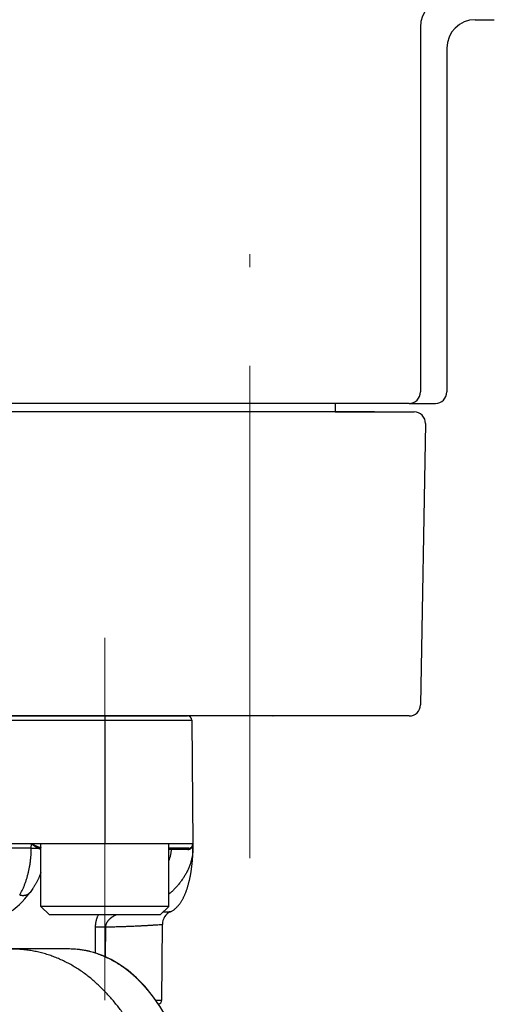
# Model space of a CAD drawing. Header units: millimetres. Extents: x 0 to 1300, y 0 to 891.
# Tile 47 of 141: x 194 to 211, y 494 to 528. Entities that reach past the tile are written whole.
import ezdxf

# ---------------------------------------------------------------- set-up
doc = ezdxf.new("R2010")
doc.units = ezdxf.units.MM
doc.header["$LTSCALE"] = 0.545669
doc.linetypes.add('CENTER', pattern=[50.8, 31.75, -6.35, 6.35, -6.35])
doc.layers.add('NoLayerName_001', color=7, linetype='Continuous')
doc.layers.add('NoLayerName_005', color=7, linetype='Continuous')

msp = doc.modelspace()

# ---------------------------------------------------------------- linework, layer by layer
at = {"layer": 'NoLayerName_001', "color": 7, "linetype": 'Continuous', "lineweight": 25}
for p, q in [((210.42915118, 528.4999394), (211.1, 528.4999394)), ((208.5, 528.23726807), (208.5, 515.3999394)), ((209.42915118, 527.4999394), (209.42915118, 515.3999394)), ((208.1, 514.9999394), (166.9, 514.9999394)), ((205.5, 515), (205.5, 514.7)), ((208.1, 514.9999394), (209.03522709, 514.9999394)), ((206.88986312, 514.7), (166.72027376, 514.7)), ((205.5, 514.7), (208.27972624, 514.7)), ((208.67966532, 514.29301904), (208.50686017, 504.39301904)), ((208.10692109, 504), (166.89307891, 504))]:
    msp.add_line(p, q, dxfattribs=at)
at = {"layer": 'NoLayerName_001', "color": 4, "linetype": 'CENTER', "lineweight": 13}
for p, q in [((202.5, 499), (202.5, 520.25)), ((197.4, 506.75), (197.4, 493.99869092))]:
    msp.add_line(p, q, dxfattribs=at)
at = {"layer": 'NoLayerName_001', "color": 21, "linetype": 'Continuous', "lineweight": 25}
msp.add_line((200.50000189, 504), (174.50000189, 504), dxfattribs=at)
at = {"layer": 'NoLayerName_001', "color": 60, "linetype": 'Continuous', "lineweight": 25}
for p, q in [((174.5379733, 503.85130898), (200.4620267, 503.85130898)), ((174.68796759, 504), (200.31203241, 504)), ((197.39949494, 504), (197.39949494, 499.5)), ((200.4620267, 503.85130898), (200.5, 499.5)), ((200.5, 499.5), (174.5, 499.5)), ((194.8142005, 499.35), (180.1857995, 499.35)), ((194.8142005, 499.35), (194.81512981, 499.5)), ((194.8142005, 499.35), (195.05672512, 499.34899184)), ((200.35, 499.35), (199.65, 499.35)), ((200.44941038, 499.34908406), (200.43724278, 499.3489918)), ((200.5, 499.5), (200.5, 499.35)), ((194.76835843, 497.79057993), (194.76856451, 497.79084721)), ((197.06325363, 496.57903115), (197.05723788, 495.66136483)), ((197.42501179, 496.57728583), (197.41709068, 495.52690013)), ((199.40129761, 493.99869092), (199.42455421, 496.66363364)), ((196.11031949, 495.8), (178.8896805, 495.8)), ((199.18919365, 493.9986909), (199.40129761, 493.99869092))]:
    msp.add_line(p, q, dxfattribs=at)
at = {"layer": 'NoLayerName_001', "color": 140, "linetype": 'Continuous', "lineweight": 25}
msp.add_line((174.68796759, 504), (200.31203241, 504), dxfattribs=at)
at = {"layer": 'NoLayerName_001', "color": 4, "linetype": 'Continuous', "lineweight": 25}
for p, q in [((195.15, 497.3), (195.15, 499.5)), ((199.65, 499.5), (195.15, 499.5)), ((199.65, 497.3), (199.65, 499.5)), ((199.65, 497.3), (195.15, 497.3)), ((195.15, 497.3), (195.45, 497)), ((199.65, 497.3), (199.35, 497)), ((199.35, 497), (195.45, 497))]:
    msp.add_line(p, q, dxfattribs=at)
at = {"layer": 'NoLayerName_001', "color": 60, "linetype": 'Continuous', "lineweight": 25}
for points in [[(194.13866532, 497.1499179), (194.17995682, 497.17766956), (194.24922349, 497.23054053), (194.32197281, 497.29331723), (194.40120792, 497.36869392), (194.48843449, 497.45881768), (194.58372735, 497.56478398), (194.68702927, 497.68782224), (194.76856118, 497.79084979)], [(199.5748427, 493.39914492), (199.33490176, 493.79221507), (199.07921461, 494.15453681), (198.80643207, 494.48685691), (198.51973418, 494.7842481), (198.2235737, 495.04165722), (197.92166243, 495.25833157), (197.62353216, 495.43199922), (197.32160143, 495.57079643), (197.0127634, 495.67660121), (196.69032867, 495.75058079), (196.34353795, 495.79226035), (196.11032637, 495.79999701)]]:
    msp.add_lwpolyline(points, dxfattribs=at)
at = {"layer": 'NoLayerName_001', "color": 7, "linetype": 'Continuous', "lineweight": 25}
for centre, radius, start, end in [((209.5, 528.23726807), 1, 90, 180), ((210.42915118, 527.4999394), 1, 90, 180), ((208.1, 515.3999394), 0.4, 270, 0), ((209.02915118, 515.3999394), 0.4, 270, 0), ((208.27972624, 514.3), 0.4, 359, 90), ((208.10692109, 504.4), 0.4, 270, 359)]:
    msp.add_arc(centre, radius, start, end, dxfattribs=at)
at = {"layer": 'NoLayerName_001', "color": 60, "linetype": 'Continuous', "lineweight": 25}
for centre, radius, start, end in [((200.31203241, 503.85), 0.15, 0.5, 90), ((200.28424976, 403.46030117), 95.84155369, 89.9797395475, 90.3791685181), ((200.35, 499.5), 0.15, 270, 0), ((200.3156638, 499.48046691), 0.17904673, 292.652213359, 309.611488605), ((200.31209329, 499.48516899), 0.18494579, 309.534884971, 312.581898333), ((200.2859891, 499.49890424), 0.21389102, 340.817789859, 345.137038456), ((200.28179814, 499.49990533), 0.21819857, 345.16524657, 356.600256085), ((200.28036045, 499.50000349), 0.21963955, 356.596935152, 359.999090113), ((198.96646003, 499.35020867), 1.53353201, 359.83538004, 359.992200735), ((199.92453944, 496.65927002), 0.5000043, 115.045947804, 179.49996471), ((197.51400573, 552.51570223), 55.93848719, 269.53830585, 269.908846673), ((196.11104895, 492.35910816), 3.44088893, 86.662645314, 90.012146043), ((196.11642803, 492.46400015), 3.33586177, 85.745653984, 86.649998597), ((196.12409379, 492.55992647), 3.23963113, 80.668319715, 85.754999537), ((196.13904707, 492.65947553), 3.13897512, 79.159025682, 80.643013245), ((196.1459103, 492.69568809), 3.10211799, 74.777331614, 79.157728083), ((196.15018049, 492.71146632), 3.08577215, 71.801982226, 74.776913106), ((196.15309572, 492.72083853), 3.07595827, 70.56275302, 71.799047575), ((199.25130332, 494), 0.15, 285.044201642, 359.499962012)]:
    msp.add_arc(centre, radius, start, end, dxfattribs=at)
for points, knots in [([(194.40558305, 497.70137293), (194.41507689, 497.71790729), (194.43438852, 497.75080097), (194.46143673, 497.80123591), (194.48739469, 497.85225491), (194.51209369, 497.90391772), (194.53563166, 497.95612945), (194.55803433, 498.00883745), (194.57935221, 498.06198215), (194.59961318, 498.11552436), (194.61883999, 498.16943572), (194.63705878, 498.22369032), (194.65429507, 498.27826254), (194.67057474, 498.33312666), (194.68592294, 498.38825718), (194.70036764, 498.44362911), (194.71392546, 498.49922289), (194.72660165, 498.55502388), (194.73840428, 498.61101772), (194.74934074, 498.66719032), (194.75941856, 498.72352753), (194.76864537, 498.78001519), (194.77702833, 498.83663918), (194.78457628, 498.89338479), (194.79128941, 498.95023783), (194.79716021, 499.00718414), (194.80218362, 499.06420895), (194.80635075, 499.12129755), (194.8096655, 499.17843509), (194.81208445, 499.2356072), (194.81374069, 499.29279779), (194.81398605, 499.33093515), (194.81421602, 499.34999993)], [0, 0, 0, 0, 0.0571984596, 0.1144168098, 0.1716572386, 0.228916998, 0.2861887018, 0.3434606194, 0.400718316, 0.4579600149, 0.5151922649, 0.5724199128, 0.6296459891, 0.6868717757, 0.7440968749, 0.8013194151, 0.8585393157, 0.915758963, 0.9729803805, 1.0302051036, 1.0874341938, 1.1446682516, 1.2019074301, 1.2591513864, 1.3163982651, 1.3736452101, 1.4308895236, 1.4881287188, 1.5453605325, 1.6025829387, 1.6597941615, 1.7169926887, 1.7169926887, 1.7169926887, 1.7169926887]), ([(194.81512981, 499.49999997), (194.82699615, 499.49211335), (194.84675995, 499.47894935), (194.87052919, 499.46323177), (194.88640246, 499.4527943), (194.89832517, 499.44499162), (194.91026823, 499.43721816), (194.92223463, 499.42947799), (194.93422739, 499.42177534), (194.94624861, 499.41411377), (194.95830398, 499.40650359), (194.97039993, 499.39895745), (194.98254242, 499.39148764), (194.99473741, 499.38410643), (195.00699115, 499.37682666), (195.01930871, 499.36965891), (195.03169968, 499.36262228), (195.04415664, 499.355704), (195.05254238, 499.35124172), (195.05672512, 499.34899184)], [0, 0, 0, 0, 0.04274434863, 0.07123958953, 0.08548769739, 0.09973652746, 0.11398641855, 0.1282377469, 0.14249093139, 0.15674630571, 0.17100311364, 0.18526015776, 0.19951645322, 0.21377127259, 0.22802418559, 0.24227509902, 0.25652429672, 0.27077247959, 0.2850208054, 0.2850208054, 0.2850208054, 0.2850208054]), ([(194.81512995, 499.5), (194.82829262, 499.49403246), (194.85022226, 499.48406907), (194.8765697, 499.47218323), (194.89415156, 499.46429674), (194.90734905, 499.45840529), (194.92055929, 499.45254084), (194.93378418, 499.44670727), (194.94702561, 499.44090851), (194.96028499, 499.43514807), (194.97356563, 499.42943484), (194.9868709, 499.42377876), (195.00020401, 499.41818962), (195.0135681, 499.41267712), (195.02696654, 499.40725149), (195.04040197, 499.40192102), (195.05387965, 499.39670113), (195.06739513, 499.39158073), (195.07645158, 499.38829208), (195.08097403, 499.38663214)], [0, 0, 0, 0, 0.04335673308, 0.07226064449, 0.0867128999, 0.10116559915, 0.11561895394, 0.13007320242, 0.14452861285, 0.1589853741, 0.17344297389, 0.18790069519, 0.20235795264, 0.21681431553, 0.23126952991, 0.24572354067, 0.26017651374, 0.2746288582, 0.28908124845, 0.28908124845, 0.28908124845, 0.28908124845]), ([(195.05671991, 499.34899122), (195.05698745, 499.34969137), (195.05751151, 499.35109563), (195.05836303, 499.3531767), (195.05925189, 499.35524281), (195.06018423, 499.35729255), (195.0611572, 499.35932784), (195.06216966, 499.36134928), (195.06322207, 499.3633555), (195.0643157, 499.36534357), (195.06545135, 499.36731039), (195.0666299, 499.36925279), (195.06785221, 499.37116764), (195.06911915, 499.37305179), (195.07043157, 499.37490209), (195.07179036, 499.37671539), (195.07319634, 499.37848857), (195.07465054, 499.38021833), (195.07615323, 499.38190216), (195.07770752, 499.38353447), (195.07930598, 499.3851212), (195.08042239, 499.38612404), (195.08097403, 499.38663211)], [0, 0, 0, 0, 0.002248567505, 0.004496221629, 0.006744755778, 0.008995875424, 0.011251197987, 0.013512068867, 0.015777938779, 0.018047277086, 0.020318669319, 0.022590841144, 0.024862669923, 0.027133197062, 0.029401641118, 0.031667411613, 0.033930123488, 0.036189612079, 0.038445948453, 0.040699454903, 0.042950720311, 0.045200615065, 0.045200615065, 0.045200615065, 0.045200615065]), ([(195.05671991, 499.34899122), (195.05895496, 499.34785719), (195.06341839, 499.34557886), (195.07014512, 499.34222723), (195.07689377, 499.33892571), (195.08367232, 499.33568801), (195.09048461, 499.33251967), (195.09733559, 499.32942842), (195.10422989, 499.32642139), (195.11117225, 499.32350593), (195.11816734, 499.32068915), (195.12522002, 499.31797885), (195.13233302, 499.31538089), (195.13950696, 499.31291184), (195.14540331, 499.31101556), (195.14891695, 499.30998088), (195.15, 499.30965745)], [0, 0, 0, 0, 0.00751885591, 0.01503376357, 0.02254610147, 0.03005745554, 0.03756964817, 0.04508476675, 0.0526051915, 0.06013362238, 0.06767310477, 0.07522705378, 0.08279926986, 0.09038957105, 0.09798687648, 0.10137780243, 0.10137780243, 0.10137780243, 0.10137780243]), ([(195.08097403, 499.38663214), (195.08349836, 499.38572712), (195.08854269, 499.38390694), (195.09613061, 499.381239), (195.10373303, 499.37861649), (195.11135475, 499.3760516), (195.11899777, 499.37354864), (195.12666483, 499.37111405), (195.13435846, 499.36875362), (195.14208128, 499.36647354), (195.14730252, 499.36499598), (195.14994582, 499.36426599), (195.15, 499.36425102)], [0, 0, 0, 0, 0.008044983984, 0.016087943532, 0.024129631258, 0.032170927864, 0.040212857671, 0.048256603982, 0.056303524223, 0.064355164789, 0.072413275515, 0.072581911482, 0.072581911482, 0.072581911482, 0.072581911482]), ([(200.4999857, 499.34580259), (200.4994817, 499.32444665), (200.49911126, 499.28168752), (200.49472195, 499.21764846), (200.48814524, 499.15374577), (200.47904415, 499.09008276), (200.46761394, 499.02675378), (200.45390693, 498.96385561), (200.43801377, 498.90148422), (200.42001182, 498.83972762), (200.39997527, 498.77865274), (200.37797749, 498.71830234), (200.3540875, 498.658705), (200.32837406, 498.59988811), (200.30090579, 498.54187909), (200.27175143, 498.48470528), (200.24097907, 498.42839391), (200.20865612, 498.37296751), (200.17483452, 498.31845018), (200.1395601, 498.2648634), (200.10287864, 498.21222641), (200.06483564, 498.16055857), (200.02547668, 498.10987921), (199.98484726, 498.06020769), (199.94299259, 498.01156279), (199.89995632, 497.96396254), (199.85578176, 497.91742267), (199.81050766, 497.87196262), (199.76418722, 497.82758437), (199.71681938, 497.78435489), (199.67865505, 497.75090647), (199.65612014, 497.73207872), (199.65, 497.72693186)], [0, 0, 0, 0, 0.0640856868, 0.1282448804, 0.1924780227, 0.2567765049, 0.3211234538, 0.3854944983, 0.4498585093, 0.5141787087, 0.5784384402, 0.6426562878, 0.7068491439, 0.7710288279, 0.8352023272, 0.8993720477, 0.9635360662, 1.0276896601, 1.0918359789, 1.1559816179, 1.2201309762, 1.2842863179, 1.3484478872, 1.4126140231, 1.4767812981, 1.5409464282, 1.605107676, 1.6692621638, 1.7334056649, 1.797532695, 1.8616366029, 1.88562651, 1.88562651, 1.88562651, 1.88562651]), ([(199.73166092, 499.3002618), (199.7303368, 499.2813913), (199.72837414, 499.24356305), (199.72129436, 499.18711571), (199.71189044, 499.13091637), (199.69985259, 499.07506547), (199.68534072, 499.01966612), (199.66895369, 498.96531606), (199.65608724, 498.92991838), (199.65, 498.91242763)], [0, 0, 0, 0, 0.05675068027, 0.11358820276, 0.17055020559, 0.22765803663, 0.28491800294, 0.34232264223, 0.3978818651, 0.3978818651, 0.3978818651, 0.3978818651]), ([(199.73166092, 499.3002618), (199.73164719, 499.30122848), (199.73163802, 499.30315123), (199.73151644, 499.30602614), (199.73131016, 499.30889192), (199.73099312, 499.31177357), (199.73055241, 499.31469614), (199.72997168, 499.31768414), (199.72923892, 499.32075067), (199.72834884, 499.32388544), (199.72729797, 499.32705317), (199.726086, 499.33020547), (199.72471275, 499.33329341), (199.72317793, 499.33626826), (199.72148103, 499.3390815), (199.71962106, 499.34168468), (199.71759627, 499.34403001), (199.71540357, 499.34606698), (199.71303903, 499.34775174), (199.7104964, 499.34900799), (199.70777863, 499.34986206), (199.70588304, 499.34990925), (199.70493486, 499.35)], [0, 0, 0, 0, 0.002900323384, 0.005767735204, 0.008630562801, 0.011518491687, 0.01446253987, 0.017494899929, 0.020647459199, 0.023918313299, 0.027268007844, 0.030656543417, 0.034046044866, 0.037401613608, 0.040692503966, 0.043893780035, 0.046988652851, 0.049971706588, 0.052853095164, 0.055663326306, 0.058457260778, 0.061314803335, 0.061314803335, 0.061314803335, 0.061314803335]), ([(200.31814137, 499.30184882), (200.31816725, 499.30254697), (200.31820521, 499.30394449), (200.31834506, 499.30603783), (200.31853524, 499.30812839), (200.31878522, 499.3102139), (200.31909319, 499.31229249), (200.31946036, 499.31436216), (200.31988713, 499.31642096), (200.32037413, 499.31846691), (200.32092188, 499.32049798), (200.32153091, 499.32251182), (200.322204, 499.32450505), (200.32294373, 499.3264739), (200.3237527, 499.32841459), (200.3246335, 499.3303233), (200.32558875, 499.33219621), (200.32662101, 499.33402952), (200.32773283, 499.33581911), (200.32892535, 499.33755975), (200.3302027, 499.3392415), (200.33156845, 499.34085205), (200.33302573, 499.34237868), (200.33457778, 499.34380858), (200.33622779, 499.34512892), (200.33797823, 499.34632611), (200.3398261, 499.34738424), (200.34175893, 499.3482893), (200.3437601, 499.34902715), (200.34581236, 499.34957001), (200.3478967, 499.3499374), (200.34930181, 499.34996082), (200.35, 499.34999995)], [0, 0, 0, 0, 0.002095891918, 0.004193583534, 0.006292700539, 0.00839292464, 0.010493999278, 0.012595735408, 0.014698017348, 0.016800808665, 0.018904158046, 0.021007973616, 0.023111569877, 0.025214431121, 0.027316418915, 0.029417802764, 0.031519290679, 0.033622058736, 0.035727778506, 0.037837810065, 0.039949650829, 0.042060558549, 0.04416946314, 0.046277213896, 0.048386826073, 0.050503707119, 0.052632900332, 0.054767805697, 0.056899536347, 0.059021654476, 0.061131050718, 0.063228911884, 0.063228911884, 0.063228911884, 0.063228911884]), ([(200.31814137, 499.30184882), (200.31927576, 499.30186065), (200.32154484, 499.30186788), (200.32494714, 499.30197732), (200.32834752, 499.30214607), (200.33174521, 499.30238498), (200.33513949, 499.30269147), (200.33852939, 499.30306661), (200.34191361, 499.30350983), (200.34529057, 499.30402062), (200.34865855, 499.30459843), (200.35201585, 499.3052427), (200.35536075, 499.3059529), (200.35869154, 499.30672847), (200.36200651, 499.30756888), (200.36530393, 499.30847357), (200.36858212, 499.30944197), (200.37183929, 499.3104737), (200.37507401, 499.31156752), (200.37828349, 499.31272552), (200.38147004, 499.31393733), (200.38356918, 499.31480559), (200.38462123, 499.31523191)], [0, 0, 0, 0, 0.003403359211, 0.006806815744, 0.010211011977, 0.013616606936, 0.017024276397, 0.020434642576, 0.023847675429, 0.027262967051, 0.030680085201, 0.034098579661, 0.037517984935, 0.040937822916, 0.044357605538, 0.047776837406, 0.051195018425, 0.054611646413, 0.058026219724, 0.061438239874, 0.064847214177, 0.068252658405, 0.068252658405, 0.068252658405, 0.068252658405]), ([(200.43724429, 499.34899242), (200.4371233, 499.34966018), (200.43686132, 499.3509947), (200.43658568, 499.35301925), (200.43638337, 499.35505704), (200.4362705, 499.35710544), (200.4362472, 499.35915882), (200.43631791, 499.36121237), (200.43648594, 499.36326105), (200.43675488, 499.36529988), (200.4371283, 499.36732384), (200.43760964, 499.36932791), (200.43820265, 499.37130595), (200.43890705, 499.37325101), (200.43971974, 499.37515558), (200.44063803, 499.37701122), (200.44165901, 499.37880961), (200.44278014, 499.38054203), (200.44399758, 499.38220122), (200.44531246, 499.38377442), (200.44670744, 499.38526922), (200.44772665, 499.38616959), (200.44822401, 499.38663071)], [0, 0, 0, 0, 0.002035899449, 0.004078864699, 0.006126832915, 0.008178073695, 0.010231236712, 0.012285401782, 0.014340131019, 0.016395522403, 0.018452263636, 0.020511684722, 0.022575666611, 0.02464405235, 0.026714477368, 0.028784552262, 0.030852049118, 0.032915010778, 0.034971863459, 0.037021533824, 0.039063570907, 0.041098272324, 0.041098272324, 0.041098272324, 0.041098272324]), ([(200.43724278, 499.3489918), (200.43773369, 499.34946413), (200.43871928, 499.35040492), (200.44017515, 499.35183942), (200.44161743, 499.35328771), (200.44304364, 499.35475224), (200.44445433, 499.35623221), (200.44584923, 499.35772768), (200.44722829, 499.35923836), (200.44859137, 499.36076398), (200.44993833, 499.36230427), (200.45126904, 499.36385893), (200.45258337, 499.36542767), (200.45388117, 499.36701021), (200.45516232, 499.36860626), (200.45642667, 499.37021553), (200.45767409, 499.37183774), (200.45890441, 499.37347263), (200.46011768, 499.37511977), (200.46131303, 499.37677939), (200.46249307, 499.37844932), (200.46326279, 499.37957415), (200.4636497, 499.38013501)], [0, 0, 0, 0, 0.002043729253, 0.004087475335, 0.00613136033, 0.008175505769, 0.010220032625, 0.012265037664, 0.014310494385, 0.016356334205, 0.018402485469, 0.020448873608, 0.02249542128, 0.024542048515, 0.026588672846, 0.028635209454, 0.030681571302, 0.032727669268, 0.034773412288, 0.036818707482, 0.038863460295, 0.040907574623, 0.040907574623, 0.040907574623, 0.040907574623]), ([(200.5, 499.35), (200.4995971, 499.34997532), (200.49880961, 499.34989876), (200.49768355, 499.34994678), (200.49663468, 499.34970921), (200.49557333, 499.34964398), (200.49444941, 499.34962419), (200.49328984, 499.3496376), (200.49212964, 499.34964178), (200.49098669, 499.34962668), (200.4894924, 499.3495919), (200.48800794, 499.34954339), (200.48652464, 499.34950388), (200.48540691, 499.34948015), (200.48428436, 499.34946047), (200.47790915, 499.34937059), (200.4692839, 499.34926444), (200.45803424, 499.34915412), (200.45241013, 499.3491094), (200.44941038, 499.34908406)], [0, 0, 0, 0, 0.00121097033, 0.002373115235, 0.003358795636, 0.004418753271, 0.005557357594, 0.006731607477, 0.00789725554, 0.009037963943, 0.010160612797, 0.012381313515, 0.013493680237, 0.014612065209, 0.015735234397, 0.016861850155, 0.033739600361, 0.041612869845, 0.050612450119, 0.050612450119, 0.050612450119, 0.050612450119]), ([(200.45138649, 498.63335779), (200.45332373, 498.64820781), (200.45729163, 498.67789574), (200.46268282, 498.72249889), (200.46775011, 498.76713858), (200.47243503, 498.8118195), (200.47675571, 498.8565366), (200.4807098, 498.90128763), (200.4843004, 498.9460696), (200.48752925, 498.99087973), (200.49039813, 499.03571519), (200.49291001, 499.08057282), (200.49506037, 499.12544957), (200.49683842, 499.17034214), (200.49824035, 499.21524693), (200.49924, 499.26016046), (200.49989363, 499.30507898), (200.49993138, 499.33502681), (200.5, 499.35)], [0, 0, 0, 0, 0.04492756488, 0.08985459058, 0.13478056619, 0.17970569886, 0.22463044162, 0.26955519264, 0.31448029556, 0.35940604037, 0.40433266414, 0.44926029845, 0.4941883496, 0.53911586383, 0.58404208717, 0.62896648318, 0.67388873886, 0.71880877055, 0.71880877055, 0.71880877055, 0.71880877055]), ([(200.4636497, 499.38013501), (200.46415517, 499.38088673), (200.46517358, 499.3823852), (200.46665651, 499.38466284), (200.4681125, 499.38695802), (200.46953664, 499.38927378), (200.4709301, 499.39160902), (200.47229235, 499.39396365), (200.47362339, 499.39633711), (200.47492304, 499.39872881), (200.47619113, 499.40113811), (200.4774275, 499.40356439), (200.47863199, 499.40600702), (200.47980442, 499.40846538), (200.48094463, 499.41093882), (200.48205245, 499.41342674), (200.48312773, 499.4159285), (200.48417021, 499.41844349), (200.48518011, 499.42097097), (200.48615584, 499.42351079), (200.48710246, 499.4260605), (200.48770122, 499.42777149), (200.48800455, 499.42862534)], [0, 0, 0, 0, 0.002717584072, 0.005435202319, 0.008153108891, 0.01087155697, 0.013590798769, 0.016311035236, 0.01903221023, 0.02175418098, 0.024476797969, 0.027199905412, 0.029923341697, 0.032646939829, 0.035370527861, 0.03809392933, 0.040816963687, 0.04353944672, 0.046261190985, 0.048982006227, 0.051701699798, 0.054420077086, 0.054420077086, 0.054420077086, 0.054420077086]), ([(199.71286514, 497.11225824), (199.72621836, 497.1190478), (199.75327365, 497.13200435), (199.79185054, 497.15522199), (199.82911155, 497.18044612), (199.86476236, 497.20790248), (199.89885089, 497.23724482), (199.93138516, 497.26829795), (199.96240661, 497.30087211), (199.99195755, 497.33481521), (200.02009547, 497.36998118), (200.04687793, 497.40622671), (200.07236235, 497.4434085), (200.0966097, 497.48138749), (200.11968904, 497.52004766), (200.14164354, 497.55931912), (200.16253003, 497.59914658), (200.1824063, 497.63947827), (200.20133048, 497.68026224), (200.21935993, 497.72144692), (200.23655546, 497.76298155), (200.25296884, 497.80482559), (200.26862608, 497.84695463), (200.28355894, 497.88934565), (200.2977981, 497.93197641), (200.31137458, 497.97482456), (200.32431928, 498.01786778), (200.3366633, 498.06108423), (200.3484382, 498.10445467), (200.35966065, 498.14796704), (200.37034822, 498.19161134), (200.38051853, 498.2353781), (200.3901892, 498.27925779), (200.39937793, 498.3232409), (200.40810204, 498.367318), (200.41638045, 498.41147983), (200.42422565, 498.4557193), (200.43164968, 498.50003051), (200.4386449, 498.54441072), (200.44528182, 498.58884646), (200.44931934, 498.61852525), (200.45138649, 498.63335779)], [0, 0, 0, 0, 0.0449406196, 0.089926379, 0.1349161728, 0.1798786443, 0.224835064, 0.269790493, 0.3147482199, 0.3597344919, 0.404761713, 0.4498252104, 0.4949048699, 0.5399667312, 0.5849810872, 0.6299612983, 0.6749244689, 0.7198816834, 0.7648383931, 0.8097948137, 0.8547464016, 0.8996903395, 0.9446312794, 0.9895728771, 1.0345169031, 1.0794633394, 1.1244104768, 1.1693550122, 1.2142937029, 1.2592280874, 1.304160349, 1.3490919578, 1.3940236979, 1.4389556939, 1.4838874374, 1.5288178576, 1.5737466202, 1.618674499, 1.663602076, 1.70852967, 1.7534573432, 1.7534573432, 1.7534573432, 1.7534573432]), ([(194.40558305, 497.70137293), (194.40984342, 497.70036176), (194.41835043, 497.69826503), (194.43121661, 497.69556114), (194.44414375, 497.69313325), (194.45713473, 497.69103961), (194.47017804, 497.68927892), (194.48326602, 497.68786588), (194.49638999, 497.68681085), (194.50954149, 497.68612551), (194.52271066, 497.68582073), (194.53588524, 497.6859097), (194.54905044, 497.68640805), (194.56219012, 497.687331), (194.57528811, 497.68869391), (194.58832821, 497.69051213), (194.60129424, 497.69280101), (194.61416961, 497.69557586), (194.62693414, 497.69885094), (194.63956259, 497.70263856), (194.65202475, 497.70695032), (194.6642887, 497.7117974), (194.67632251, 497.71719097), (194.6880941, 497.72314241), (194.69957146, 497.72966224), (194.71071599, 497.73676039), (194.72149221, 497.74442505), (194.73186052, 497.75263624), (194.741786, 497.76136732), (194.75120253, 497.77061641), (194.76016088, 497.78028791), (194.76557733, 497.78719421), (194.76835115, 497.79058555)], [0, 0, 0, 0, 0.01313616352, 0.02628228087, 0.03943530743, 0.05259287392, 0.06575332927, 0.07891578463, 0.09208015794, 0.1052472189, 0.11841845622, 0.13159254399, 0.14476576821, 0.15793572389, 0.17110157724, 0.18426418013, 0.19742618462, 0.21059215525, 0.22376752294, 0.23694983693, 0.25013379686, 0.26331659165, 0.2764981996, 0.28968164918, 0.30287327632, 0.31608168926, 0.32930365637, 0.34252756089, 0.35574275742, 0.36894020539, 0.38211295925, 0.39525667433, 0.39525667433, 0.39525667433, 0.39525667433]), ([(197.16809306, 497), (197.16697333, 496.99778121), (197.16043129, 496.98488535), (197.14905231, 496.96102718), (197.1347174, 496.92810944), (197.12161151, 496.89470959), (197.10974954, 496.86087042), (197.099164, 496.82662303), (197.08988744, 496.79200066), (197.08193426, 496.75703953), (197.07539455, 496.72177806), (197.07005976, 496.68629692), (197.06786774, 496.66248041), (197.06660126, 496.65059326)], [0, 0, 0, 0, 0.00745598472, 0.04338098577, 0.07927736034, 0.1151461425, 0.15099326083, 0.18682715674, 0.22265828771, 0.25849928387, 0.29435951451, 0.33022865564, 0.36609192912, 0.36609192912, 0.36609192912, 0.36609192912]), ([(197.80182714, 497), (197.7963561, 496.99753075), (197.78409811, 496.99209537), (197.76532737, 496.98310135), (197.74550195, 496.973088), (197.72593269, 496.96259719), (197.70662523, 496.95164568), (197.68759508, 496.94022815), (197.66885547, 496.92834525), (197.65042126, 496.91599739), (197.63232101, 496.90316818), (197.61458576, 496.88984189), (197.59724678, 496.8760031), (197.58033634, 496.86163736), (197.563891, 496.84673343), (197.54796434, 496.83127087), (197.53261415, 496.81523337), (197.51789929, 496.79860489), (197.50388012, 496.78137282), (197.49062656, 496.76353178), (197.47824899, 496.74506391), (197.46686278, 496.7259626), (197.45659087, 496.70622108), (197.44753939, 496.68584486), (197.4399042, 496.66486332), (197.43351549, 496.64342936), (197.43078916, 496.62877759), (197.42923548, 496.62150156)], [0, 0, 0, 0, 0.01800735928, 0.04022481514, 0.06243380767, 0.08463498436, 0.10682948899, 0.12901898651, 0.15120568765, 0.17339135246, 0.19557450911, 0.21775477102, 0.23993432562, 0.26211809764, 0.2843099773, 0.30650435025, 0.32869797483, 0.35089338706, 0.37309938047, 0.39532123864, 0.41754538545, 0.43976738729, 0.46199899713, 0.48426995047, 0.50660157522, 0.52895030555, 0.55127048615, 0.55127048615, 0.55127048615, 0.55127048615]), ([(199.45909003, 497.10909003), (199.46900541, 497.10929862), (199.49928519, 497.10994597), (199.54314326, 497.11079203), (199.59066425, 497.11160188), (199.62460943, 497.11207597), (199.65176697, 497.11239462), (199.6721347, 497.1125565), (199.69250361, 497.11274766), (199.7060778, 497.11238012), (199.71286515, 497.11225822)], [0, 0, 0, 0, 0.02975270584, 0.09086008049, 0.13159855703, 0.17233614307, 0.19270568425, 0.2130760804, 0.23344300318, 0.25380831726, 0.25380831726, 0.25380831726, 0.25380831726]), ([(197.06660126, 496.65059326), (197.06580537, 496.63867196), (197.06373873, 496.6148624), (197.06357362, 496.59096389), (197.06325363, 496.57903115)], [0, 0, 0, 0, 0.035843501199, 0.071654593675, 0.071654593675, 0.071654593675, 0.071654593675]), ([(197.42923548, 496.62150156), (197.42823578, 496.61414875), (197.42565193, 496.59952242), (197.4254147, 496.58467166), (197.42500387, 496.57728592)], [0, 0, 0, 0, 0.02226136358, 0.044452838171, 0.044452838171, 0.044452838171, 0.044452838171]), ([(197.42501179, 496.57728583), (197.46140093, 496.57803421), (197.5341803, 496.57948254), (197.64334327, 496.58194563), (197.7464374, 496.58445475), (197.8434623, 496.58701227), (197.9344186, 496.58957943), (198.01930619, 496.59214674), (198.09812548, 496.59468545), (198.1708772, 496.59716346), (198.24362385, 496.5997836), (198.31636489, 496.6025536), (198.38909977, 496.60548043), (198.45576724, 496.60831265), (198.51636866, 496.61101056), (198.5709054, 496.61353854), (198.62543718, 496.61617131), (198.67996355, 496.61891396), (198.73448419, 496.62176832), (198.78899877, 496.62473606), (198.84350698, 496.62781867), (198.89800855, 496.63101624), (198.95250321, 496.63432942), (199.00699083, 496.63775634), (199.06147127, 496.64129559), (199.12804996, 496.64574945), (199.21277378, 496.65160571), (199.28538472, 496.65675768), (199.33380332, 496.66003562), (199.35196261, 496.66121724), (199.37012664, 496.66237789), (199.38829533, 496.66330333), (199.40643782, 496.66456568), (199.41852852, 496.66381146), (199.42455421, 496.66363364)], [0, 0, 0, 0, 0.1091905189, 0.2183811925, 0.3275719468, 0.4185643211, 0.5095568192, 0.6005493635, 0.6733433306, 0.7461371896, 0.8189309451, 0.8917246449, 0.9645183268, 1.0373120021, 1.0919072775, 1.1465025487, 1.2010978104, 1.2556930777, 1.3102883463, 1.3648836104, 1.4194788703, 1.4740741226, 1.5286693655, 1.5832646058, 1.6378598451, 1.6924550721, 1.7834470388, 1.8926373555, 1.9108360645, 1.9290343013, 1.9472319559, 1.965433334, 1.9836293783, 2.0017143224, 2.0017143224, 2.0017143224, 2.0017143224]), ([(196.87871009, 494.78621954), (196.8279786, 494.82588442), (196.72760749, 494.90664375), (196.57047241, 495.01922499), (196.40936503, 495.12611706), (196.24360837, 495.22593036), (196.07366292, 495.31862433), (195.89981203, 495.4038349), (195.72241677, 495.48126565), (195.5418202, 495.55059444), (195.35837361, 495.61152333), (195.17239469, 495.66368635), (194.98428193, 495.70706312), (194.79445377, 495.74189787), (194.6032892, 495.76846988), (194.41117383, 495.78674783), (194.21851432, 495.79822922), (194.08988168, 495.79882159), (194.02560439, 495.8)], [0, 0, 0, 0, 0.1931913, 0.3863859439, 0.5796595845, 0.77310023, 0.9666549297, 1.1602290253, 1.3537430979, 1.5471363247, 1.7403698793, 1.93343352, 2.1263874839, 2.3193107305, 2.5122445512, 2.7051980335, 2.898143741, 3.0910080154, 3.0910080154, 3.0910080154, 3.0910080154]), ([(197.17669538, 495.62148726), (197.20895635, 495.60950261), (197.27379587, 495.58628961), (197.36933361, 495.54686045), (197.4638015, 495.50480318), (197.55694423, 495.45972867), (197.64874008, 495.41188717), (197.73910455, 495.36135721), (197.82797068, 495.30826371), (197.91527472, 495.25271094), (198.00097847, 495.19480355), (198.08507159, 495.13464599), (198.16755289, 495.07233397), (198.24842203, 495.0079634), (198.32767858, 494.94163005), (198.40532209, 494.87342963), (198.48135325, 494.80345697), (198.55577839, 494.73180058), (198.62861562, 494.65854581), (198.69989054, 494.58377223), (198.76963026, 494.50755773), (198.83786187, 494.42998019), (198.90461257, 494.35111757), (198.96990907, 494.27104732), (199.03378212, 494.1898461), (199.09625688, 494.10757749), (199.15735163, 494.02429148), (199.21708451, 493.94003419), (199.27549102, 493.85486213), (199.33254013, 493.76879067), (199.38844962, 493.68198911), (199.42449382, 493.62335688), (199.44266722, 493.59413998)], [0, 0, 0, 0, 0.1032454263, 0.2065704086, 0.3099707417, 0.4134346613, 0.5169433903, 0.6204716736, 0.7239882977, 0.8274577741, 0.9308713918, 1.0342494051, 1.1376076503, 1.2409560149, 1.3442986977, 1.4476344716, 1.5509569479, 1.654259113, 1.7575504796, 1.8608423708, 1.9641414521, 2.0674499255, 2.1707657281, 2.2740827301, 2.3773912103, 2.4806868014, 2.5839729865, 2.6872515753, 2.7905221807, 2.893782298, 2.9970273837, 3.1002509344, 3.1002509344, 3.1002509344, 3.1002509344]), ([(200.20399516, 488.18391175), (200.19020249, 488.24668383), (200.16300742, 488.37232055), (200.11986436, 488.56026005), (200.07526235, 488.74786856), (200.02891184, 488.93506194), (199.98084035, 489.12182524), (199.93099049, 489.30812499), (199.87932745, 489.49393263), (199.82581118, 489.67921777), (199.77040147, 489.86394743), (199.713044, 490.0480816), (199.65368656, 490.23157865), (199.59227663, 490.41439659), (199.5287617, 490.59649341), (199.46308964, 490.77782729), (199.39520684, 490.95835528), (199.32506789, 491.13803204), (199.25259287, 491.31679001), (199.17768753, 491.49454658), (199.10026305, 491.67121769), (199.02022941, 491.84671877), (198.9374971, 492.02096544), (198.85197587, 492.1938725), (198.76358232, 492.36534926), (198.6722247, 492.53528447), (198.57780508, 492.70354679), (198.4802315, 492.87000001), (198.37941118, 493.03450719), (198.27525213, 493.19693194), (198.16766115, 493.35713427), (198.05656487, 493.51496537), (197.94183924, 493.67020859), (197.82335724, 493.82261162), (197.70099997, 493.97191671), (197.5746521, 494.11787085), (197.44418055, 494.26019945), (197.3095342, 494.39869326), (197.17045038, 494.53280497), (197.02755213, 494.66296372), (196.92796228, 494.74471728), (196.87871009, 494.78621954)], [0, 0, 0, 0, 0.1928085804, 0.3856341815, 0.5784713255, 0.7713157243, 0.964164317, 1.1570153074, 1.3498682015, 1.5427238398, 1.7355823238, 1.9284401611, 2.1212950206, 2.3141466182, 2.5069967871, 2.6998495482, 2.8927111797, 3.0855889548, 3.2784779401, 3.4713678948, 3.6642531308, 3.8571328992, 4.0500116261, 4.2428991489, 4.4358096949, 4.6287405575, 4.8216760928, 5.0146079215, 5.2075360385, 5.4004692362, 5.5934255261, 5.7864261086, 5.9794520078, 6.1724755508, 6.3654871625, 6.5584967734, 6.7515350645, 6.944654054, 7.1378678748, 7.3311078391, 7.5243277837, 7.5243277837, 7.5243277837, 7.5243277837])]:
    msp.add_open_spline(points, degree=3, knots=knots, dxfattribs=at)
at = {"layer": 'NoLayerName_001', "color": 7, "linetype": 'Continuous', "lineweight": 25}
msp.add_open_spline([(195.15, 498.4878805), (195.13280442, 498.44520707), (195.1039826, 498.37354936), (195.06264887, 498.27141706), (195.01561388, 498.18673881), (194.97317509, 498.09640128), (194.9169815, 498.01223028), (194.86996597, 497.92868442), (194.81609997, 497.85778898), (194.78453723, 497.8130543), (194.76858866, 497.79086782)], degree=3, knots=[0, 0, 0, 0, 0.13802314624, 0.23184324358, 0.33009124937, 0.42833925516, 0.5307654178, 0.63319158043, 0.71551907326, 0.79749085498, 0.79749085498, 0.79749085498, 0.79749085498], dxfattribs=at)
at = {"layer": 'NoLayerName_005', "color": 6, "linetype": 'Continuous', "lineweight": 25}
msp.add_open_spline([(203.32627766, 503.98945946), (203.32268703, 503.99200723), (203.31634182, 503.99854601), (203.30726766, 503.99903425), (203.30314861, 504)], degree=3, knots=[0, 0, 0, 0, 0.013208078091, 0.025900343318, 0.025900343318, 0.025900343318, 0.025900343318], dxfattribs=at)

doc.saveas('drawing.dxf')
